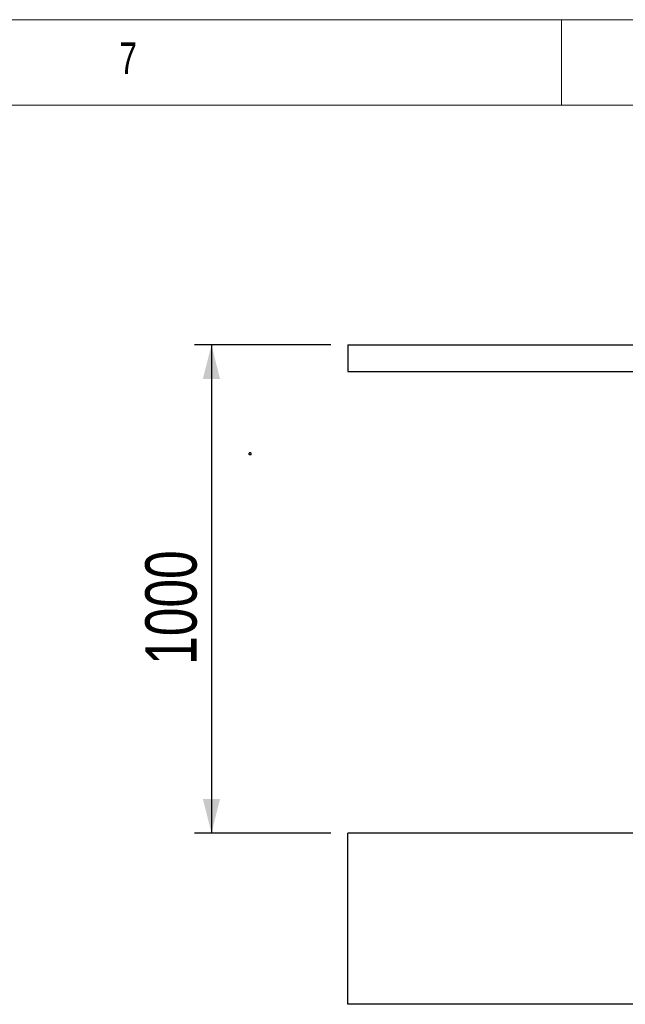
# Model space of a CAD drawing. Header units: millimetres. Extents: x 5 to 589, y 5 to 415.
# Tile 95 of 104: x 315 to 351, y 357 to 415. Entities that reach past the tile are written whole.
import ezdxf

# ---------------------------------------------------------------- set-up
doc = ezdxf.new("R2010")
doc.units = ezdxf.units.MM
doc.layers.add('COTES', color=1, linetype='Continuous')
doc.layers.add('NOTES', color=6, linetype='Continuous')
doc.layers.add('TRAIT-FORT', color=4, linetype='Continuous', lineweight=25)
doc.styles.add('SLDTEXTSTYLE0', font='TXT', dxfattribs={"width": 0.75})
doc.dimstyles.new('SLDDIMSTYLE0', dxfattribs={"dimtxt": 3, "dimasz": 2, "dimexe": 0, "dimexo": 0.0625, "dimgap": 0.75, "dimtad": 1, "dimlfac": 35, "dimrnd": 1e-09, "dimzin": 12, "dimdsep": 46, "dimtxsty": 'SLDTEXTSTYLE0', "dimsah": 1, "dimcen": 0.09, "dimadec": 0, "dimazin": 3, "dimtfac": 1, "dimtofl": 0, "dimtmove": 0, "dimatfit": 3, "dimfxl": 1, "dimfrac": 2, "dimtolj": 1, "dimtzin": 12, "dimarcsym": 0})

# ---------------------------------------------------------------- blocks, each defined once
blk = doc.blocks.new('_D_12')
at = {"layer": 'COTES', "color": 1, "transparency": 16777216}
for p, q in [((333.523, 395.996), (325.555, 395.996)), ((326.555, 395.996), (326.555, 367.424)), ((333.523, 367.424), (325.555, 367.424))]:
    blk.add_line(p, q, dxfattribs=at)
for points in [[(326.555, 395.996), (326.055, 393.996), (327.055, 393.996)], [(326.555, 367.424), (327.055, 369.424), (326.055, 369.424)]]:
    blk.add_solid(points, dxfattribs=at)
at = {"layer": 'COTES', "color": 1, "transparency": 16777216, "insert": (322.688, 377.277), "char_height": 3, "attachment_point": 1, "rotation": 90, "style": 'SLDTEXTSTYLE0'}
blk.add_mtext('1000', dxfattribs=at)

msp = doc.modelspace()

# ---------------------------------------------------------------- linework, layer by layer
at = {"color": 7, "linetype": 'Continuous', "lineweight": 18}
for p, q in [((589, 415), (5, 415)), ((347, 410), (347, 415)), ((584, 410), (10, 410))]:
    msp.add_line(p, q, dxfattribs=at)
at = {"layer": 'TRAIT-FORT', "color": 4, "linetype": 'Continuous', "lineweight": 25}
for p, q in [((334.52268, 395.99556), (334.52268, 394.42413)), ((334.52268, 395.99556), (351.66553, 395.99556)), ((334.52268, 394.42413), (351.66553, 394.42413)), ((328.75344, 389.56813), (328.8656, 389.56813)), ((328.8133, 389.68142), (328.80574, 389.68142)), ((454.52268, 367.42413), (334.52268, 367.42413)), ((334.52268, 357.42413), (334.52268, 367.42413)), ((454.52268, 357.42413), (334.52268, 357.42413))]:
    msp.add_line(p, q, dxfattribs=at)
for centre, start, end in [((328.80574, 389.6127), 90, 220.4387896), ((328.8133, 389.6127), 319.5612104, 90)]:
    msp.add_arc(centre, 0.06872, start, end, dxfattribs=at)

# ---------------------------------------------------------------- texts
at = {"layer": 'NOTES', "color": 211, "insert": (321.16667, 413.66802), "char_height": 1.85208, "attachment_point": 1, "style": 'SLDTEXTSTYLE0'}
msp.add_mtext('7', dxfattribs=at)

# ---------------------------------------------------------------- dimensions: what is measured, and where the dimension line sits
at = {"layer": 'COTES', "color": 1}
dim = msp.add_linear_dim(base=(326.55533, 367.42413), p1=(334.52268, 395.99556), p2=(334.52268, 367.42413), angle=90, dimstyle='SLDDIMSTYLE0', dxfattribs=at)
dim.commit()
dim.dimension.update_dxf_attribs({"geometry": '_D_12', "text_midpoint": (326.55533, 381.70985), "dimtype": 160})

doc.saveas('drawing.dxf')
